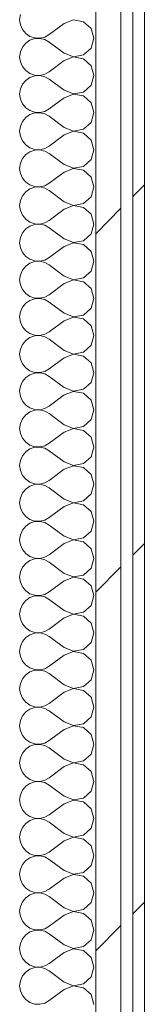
# Model space of a CAD drawing. Header units: millimetres. Extents: x -40968 to 77376, y -17881 to 4746.
# Tile 139 of 180: x -3638 to -3574, y -14657 to -14152. Entities that reach past the tile are written whole.
import ezdxf

# ---------------------------------------------------------------- set-up
doc = ezdxf.new("R2010")
doc.units = ezdxf.units.MM
doc.header["$MEASUREMENT"] = 0
doc.linetypes.add('Wipeout_Contour', pattern=[1000, 0, -1000])
doc.layers.add('Nuevo_08_E_Envans secs', color=7, linetype='Continuous')
doc.layers.add('Nuevo_08_E_Envans secs_Pluma_Nº__1', color=7, linetype='Continuous', lineweight=5)
for name, color, linetype, lineweight, true_color in [('Nuevo_08_E_Envans secs_Pluma_Nº__102', 7, 'Continuous', 5, 0xcccccc), ('Nuevo_08_E_Envans secs_Pluma_Nº__171', 171, 'Continuous', 13, 0xaaaaff), ('Nuevo_08_E_Envans secs_Pluma_Nº__177', 7, 'Continuous', 15, 0xf7e046)]:
    doc.layers.add(name, color=color, linetype=linetype, lineweight=lineweight, true_color=true_color)
pattern_1 = [(45, (0, 0), (-183.8478, 183.8478), [195, -65]), (45, (7e-14, 183.85), (-183.8478, 183.8478), [195, -65])]

# ---------------------------------------------------------------- blocks, each defined once
blk = doc.blocks.new('*X502')
at = {"layer": 'Nuevo_08_E_Envans secs_Pluma_Nº__102', "color": 254, "linetype": 'Continuous', "lineweight": 5, "true_color": 0xcccccc}
for p, q in [((-3637.58, -14149.78), (-3637.94, -14152.38)), ((-3637.94, -14152.38), (-3637.58, -14154.98)), ((-3610.23, -14152.42), (-3615.08, -14154.29)), ((-3605.11, -14153.39), (-3610.23, -14152.42)), ((-3601.27, -14156.9), (-3605.11, -14153.39)), ((-3637.58, -14154.98), (-3636.52, -14157.39)), ((-3636.52, -14157.39), (-3634.84, -14159.41)), ((-3615.08, -14154.29), (-3622.7, -14160)), ((-3599.85, -14161.9), (-3601.27, -14156.9)), ((-3634.84, -14159.41), (-3632.68, -14160.9)), ((-3632.68, -14162.91), (-3634.84, -14164.4)), ((-3632.68, -14160.9), (-3630.19, -14161.74)), ((-3630.19, -14162.07), (-3632.68, -14162.91)), ((-3630.19, -14161.74), (-3627.56, -14161.87)), ((-3627.56, -14161.94), (-3630.19, -14162.07)), ((-3627.56, -14161.87), (-3625, -14161.27)), ((-3625, -14162.54), (-3627.56, -14161.94)), ((-3625, -14161.27), (-3622.7, -14160)), ((-3622.7, -14163.81), (-3625, -14162.54)), ((-3601.27, -14166.91), (-3599.85, -14161.9)), ((-3636.52, -14166.42), (-3637.58, -14168.83)), ((-3634.84, -14164.4), (-3636.52, -14166.42)), ((-3615.08, -14169.52), (-3622.7, -14163.81)), ((-3605.11, -14170.42), (-3601.27, -14166.91)), ((-3637.58, -14168.83), (-3637.94, -14171.43)), ((-3637.94, -14171.43), (-3637.58, -14174.03)), ((-3615.08, -14173.33), (-3622.7, -14179.05)), ((-3615.08, -14169.52), (-3610.23, -14171.39)), ((-3610.23, -14171.47), (-3615.08, -14173.33)), ((-3610.23, -14171.39), (-3605.11, -14170.42)), ((-3605.11, -14172.43), (-3610.23, -14171.47)), ((-3601.27, -14175.95), (-3605.11, -14172.43)), ((-3637.58, -14174.03), (-3636.52, -14176.44)), ((-3636.52, -14176.44), (-3634.84, -14178.46)), ((-3634.84, -14178.46), (-3632.68, -14179.95)), ((-3599.85, -14180.95), (-3601.27, -14175.95)), ((-3634.84, -14183.45), (-3636.52, -14185.47)), ((-3632.68, -14181.96), (-3634.84, -14183.45)), ((-3632.68, -14179.95), (-3630.19, -14180.79)), ((-3630.19, -14181.12), (-3632.68, -14181.96)), ((-3630.19, -14180.79), (-3627.56, -14180.91)), ((-3627.56, -14180.99), (-3630.19, -14181.12)), ((-3627.56, -14180.91), (-3625, -14180.32)), ((-3625, -14181.59), (-3627.56, -14180.99)), ((-3625, -14180.32), (-3622.7, -14179.05)), ((-3622.7, -14182.86), (-3625, -14181.59)), ((-3615.08, -14188.57), (-3622.7, -14182.86)), ((-3601.27, -14185.96), (-3599.85, -14180.95)), ((-3637.58, -14187.87), (-3637.94, -14190.48)), ((-3636.52, -14185.47), (-3637.58, -14187.87)), ((-3615.08, -14188.57), (-3610.23, -14190.44)), ((-3605.11, -14189.47), (-3601.27, -14185.96)), ((-3637.94, -14190.48), (-3637.58, -14193.08)), ((-3637.58, -14193.08), (-3636.52, -14195.48)), ((-3615.08, -14192.38), (-3622.7, -14198.1)), ((-3610.23, -14190.51), (-3615.08, -14192.38)), ((-3610.23, -14190.44), (-3605.11, -14189.47)), ((-3605.11, -14191.48), (-3610.23, -14190.51)), ((-3601.27, -14194.99), (-3605.11, -14191.48)), ((-3636.52, -14195.48), (-3634.84, -14197.51)), ((-3634.84, -14197.51), (-3632.68, -14198.99)), ((-3625, -14199.37), (-3622.7, -14198.1)), ((-3599.85, -14200), (-3601.27, -14194.99)), ((-3634.84, -14202.49), (-3636.52, -14204.52)), ((-3632.68, -14201.01), (-3634.84, -14202.49)), ((-3632.68, -14198.99), (-3630.19, -14199.83)), ((-3630.19, -14200.17), (-3632.68, -14201.01)), ((-3630.19, -14199.83), (-3627.56, -14199.96)), ((-3627.56, -14200.04), (-3630.19, -14200.17)), ((-3627.56, -14199.96), (-3625, -14199.37)), ((-3625, -14200.63), (-3627.56, -14200.04)), ((-3622.7, -14201.9), (-3625, -14200.63)), ((-3615.08, -14207.62), (-3622.7, -14201.9)), ((-3601.27, -14205.01), (-3599.85, -14200)), ((-3637.58, -14206.92), (-3637.94, -14209.52)), ((-3636.52, -14204.52), (-3637.58, -14206.92)), ((-3615.08, -14207.62), (-3610.23, -14209.49)), ((-3610.23, -14209.49), (-3605.11, -14208.52)), ((-3605.11, -14208.52), (-3601.27, -14205.01)), ((-3637.94, -14209.52), (-3637.58, -14212.13)), ((-3637.58, -14212.13), (-3636.52, -14214.53)), ((-3615.08, -14211.43), (-3622.7, -14217.14)), ((-3610.23, -14209.56), (-3615.08, -14211.43)), ((-3605.11, -14210.53), (-3610.23, -14209.56)), ((-3601.27, -14214.04), (-3605.11, -14210.53)), ((-3599.85, -14219.05), (-3601.27, -14214.04)), ((-3636.52, -14214.53), (-3634.84, -14216.55)), ((-3634.84, -14216.55), (-3632.68, -14218.04)), ((-3632.68, -14218.04), (-3630.19, -14218.88)), ((-3630.19, -14218.88), (-3627.56, -14219.01)), ((-3627.56, -14219.09), (-3630.19, -14219.21)), ((-3627.56, -14219.01), (-3625, -14218.41)), ((-3625, -14219.68), (-3627.56, -14219.09)), ((-3625, -14218.41), (-3622.7, -14217.14)), ((-3601.27, -14224.05), (-3599.85, -14219.05)), ((-3636.52, -14223.56), (-3637.58, -14225.97)), ((-3634.84, -14221.54), (-3636.52, -14223.56)), ((-3632.68, -14220.05), (-3634.84, -14221.54)), ((-3630.19, -14219.21), (-3632.68, -14220.05)), ((-3622.7, -14220.95), (-3625, -14219.68)), ((-3615.08, -14226.67), (-3622.7, -14220.95)), ((-3605.11, -14227.57), (-3601.27, -14224.05)), ((-3637.58, -14225.97), (-3637.94, -14228.57)), ((-3637.94, -14228.57), (-3637.58, -14231.17)), ((-3615.08, -14226.67), (-3610.23, -14228.53)), ((-3610.23, -14228.61), (-3615.08, -14230.48)), ((-3610.23, -14228.53), (-3605.11, -14227.57)), ((-3605.11, -14229.58), (-3610.23, -14228.61)), ((-3637.58, -14231.17), (-3636.52, -14233.58)), ((-3636.52, -14233.58), (-3634.84, -14235.6)), ((-3615.08, -14230.48), (-3622.7, -14236.19)), ((-3601.27, -14233.09), (-3605.11, -14229.58)), ((-3599.85, -14238.1), (-3601.27, -14233.09)), ((-3634.84, -14235.6), (-3632.68, -14237.09)), ((-3632.68, -14239.1), (-3634.84, -14240.59)), ((-3632.68, -14237.09), (-3630.19, -14237.93)), ((-3630.19, -14238.26), (-3632.68, -14239.1)), ((-3630.19, -14237.93), (-3627.56, -14238.06)), ((-3627.56, -14238.13), (-3630.19, -14238.26)), ((-3627.56, -14238.06), (-3625, -14237.46)), ((-3625, -14238.73), (-3627.56, -14238.13)), ((-3625, -14237.46), (-3622.7, -14236.19)), ((-3622.7, -14240), (-3625, -14238.73)), ((-3601.27, -14243.1), (-3599.85, -14238.1)), ((-3636.52, -14242.61), (-3637.58, -14245.02)), ((-3634.84, -14240.59), (-3636.52, -14242.61)), ((-3615.08, -14245.71), (-3622.7, -14240)), ((-3605.11, -14246.61), (-3601.27, -14243.1)), ((-3637.58, -14245.02), (-3637.94, -14247.62)), ((-3637.94, -14247.62), (-3637.58, -14250.22)), ((-3615.08, -14245.71), (-3610.23, -14247.58)), ((-3610.23, -14247.66), (-3615.08, -14249.52)), ((-3610.23, -14247.58), (-3605.11, -14246.61)), ((-3605.11, -14248.62), (-3610.23, -14247.66)), ((-3601.27, -14252.14), (-3605.11, -14248.62)), ((-3637.58, -14250.22), (-3636.52, -14252.63)), ((-3636.52, -14252.63), (-3634.84, -14254.65)), ((-3615.08, -14249.52), (-3622.7, -14255.24)), ((-3599.85, -14257.14), (-3601.27, -14252.14)), ((-3634.84, -14254.65), (-3632.68, -14256.14)), ((-3632.68, -14258.15), (-3634.84, -14259.64)), ((-3632.68, -14256.14), (-3630.19, -14256.98)), ((-3630.19, -14257.31), (-3632.68, -14258.15)), ((-3630.19, -14256.98), (-3627.56, -14257.1)), ((-3627.56, -14257.18), (-3630.19, -14257.31)), ((-3627.56, -14257.1), (-3625, -14256.51)), ((-3625, -14257.78), (-3627.56, -14257.18)), ((-3625, -14256.51), (-3622.7, -14255.24)), ((-3622.7, -14259.05), (-3625, -14257.78)), ((-3615.08, -14264.76), (-3622.7, -14259.05)), ((-3601.27, -14262.15), (-3599.85, -14257.14)), ((-3637.58, -14264.06), (-3637.94, -14266.67)), ((-3636.52, -14261.66), (-3637.58, -14264.06)), ((-3634.84, -14259.64), (-3636.52, -14261.66)), ((-3605.11, -14265.66), (-3601.27, -14262.15)), ((-3637.94, -14266.67), (-3637.58, -14269.27)), ((-3637.58, -14269.27), (-3636.52, -14271.67)), ((-3615.08, -14268.57), (-3622.7, -14274.29)), ((-3615.08, -14264.76), (-3610.23, -14266.63)), ((-3610.23, -14266.71), (-3615.08, -14268.57)), ((-3610.23, -14266.63), (-3605.11, -14265.66)), ((-3605.11, -14267.67), (-3610.23, -14266.71)), ((-3601.27, -14271.18), (-3605.11, -14267.67)), ((-3636.52, -14271.67), (-3634.84, -14273.7)), ((-3634.84, -14273.7), (-3632.68, -14275.19)), ((-3625, -14275.56), (-3622.7, -14274.29)), ((-3599.85, -14276.19), (-3601.27, -14271.18)), ((-3634.84, -14278.68), (-3636.52, -14280.71)), ((-3632.68, -14277.2), (-3634.84, -14278.68)), ((-3632.68, -14275.19), (-3630.19, -14276.02)), ((-3630.19, -14276.36), (-3632.68, -14277.2)), ((-3630.19, -14276.02), (-3627.56, -14276.15)), ((-3627.56, -14276.23), (-3630.19, -14276.36)), ((-3627.56, -14276.15), (-3625, -14275.56)), ((-3625, -14276.82), (-3627.56, -14276.23)), ((-3622.7, -14278.1), (-3625, -14276.82)), ((-3615.08, -14283.81), (-3622.7, -14278.1)), ((-3601.27, -14281.2), (-3599.85, -14276.19)), ((-3637.58, -14283.11), (-3637.94, -14285.71)), ((-3636.52, -14280.71), (-3637.58, -14283.11)), ((-3615.08, -14283.81), (-3610.23, -14285.68)), ((-3610.23, -14285.68), (-3605.11, -14284.71)), ((-3605.11, -14284.71), (-3601.27, -14281.2)), ((-3637.94, -14285.71), (-3637.58, -14288.32)), ((-3637.58, -14288.32), (-3636.52, -14290.72)), ((-3615.08, -14287.62), (-3622.7, -14293.33)), ((-3610.23, -14285.75), (-3615.08, -14287.62)), ((-3605.11, -14286.72), (-3610.23, -14285.75)), ((-3601.27, -14290.23), (-3605.11, -14286.72)), ((-3636.52, -14290.72), (-3634.84, -14292.74)), ((-3634.84, -14292.74), (-3632.68, -14294.23)), ((-3632.68, -14294.23), (-3630.19, -14295.07)), ((-3627.56, -14295.2), (-3625, -14294.6)), ((-3625, -14294.6), (-3622.7, -14293.33)), ((-3599.85, -14295.24), (-3601.27, -14290.23)), ((-3636.52, -14299.75), (-3637.58, -14302.16)), ((-3634.84, -14297.73), (-3636.52, -14299.75)), ((-3632.68, -14296.24), (-3634.84, -14297.73)), ((-3630.19, -14295.4), (-3632.68, -14296.24)), ((-3630.19, -14295.07), (-3627.56, -14295.2)), ((-3627.56, -14295.28), (-3630.19, -14295.4)), ((-3625, -14295.87), (-3627.56, -14295.28)), ((-3622.7, -14297.14), (-3625, -14295.87)), ((-3615.08, -14302.86), (-3622.7, -14297.14)), ((-3601.27, -14300.25), (-3599.85, -14295.24)), ((-3637.58, -14302.16), (-3637.94, -14304.76)), ((-3637.94, -14304.76), (-3637.58, -14307.36)), ((-3615.08, -14302.86), (-3610.23, -14304.72)), ((-3610.23, -14304.8), (-3615.08, -14306.67)), ((-3610.23, -14304.72), (-3605.11, -14303.76)), ((-3605.11, -14305.77), (-3610.23, -14304.8)), ((-3605.11, -14303.76), (-3601.27, -14300.25)), ((-3637.58, -14307.36), (-3636.52, -14309.77)), ((-3636.52, -14309.77), (-3634.84, -14311.79)), ((-3615.08, -14306.67), (-3622.7, -14312.38)), ((-3601.27, -14309.28), (-3605.11, -14305.77)), ((-3599.85, -14314.29), (-3601.27, -14309.28)), ((-3634.84, -14311.79), (-3632.68, -14313.28)), ((-3632.68, -14313.28), (-3630.19, -14314.12)), ((-3630.19, -14314.45), (-3632.68, -14315.29)), ((-3630.19, -14314.12), (-3627.56, -14314.25)), ((-3627.56, -14314.32), (-3630.19, -14314.45)), ((-3627.56, -14314.25), (-3625, -14313.65)), ((-3625, -14314.92), (-3627.56, -14314.32)), ((-3625, -14313.65), (-3622.7, -14312.38)), ((-3622.7, -14316.19), (-3625, -14314.92)), ((-3601.27, -14319.29), (-3599.85, -14314.29)), ((-3636.52, -14318.8), (-3637.58, -14321.21)), ((-3634.84, -14316.78), (-3636.52, -14318.8)), ((-3632.68, -14315.29), (-3634.84, -14316.78)), ((-3615.08, -14321.9), (-3622.7, -14316.19)), ((-3605.11, -14322.8), (-3601.27, -14319.29)), ((-3637.58, -14321.21), (-3637.94, -14323.81)), ((-3637.94, -14323.81), (-3637.58, -14326.41)), ((-3615.08, -14321.9), (-3610.23, -14323.77)), ((-3610.23, -14323.85), (-3615.08, -14325.71)), ((-3610.23, -14323.77), (-3605.11, -14322.8)), ((-3605.11, -14324.81), (-3610.23, -14323.85)), ((-3601.27, -14328.33), (-3605.11, -14324.81)), ((-3637.58, -14326.41), (-3636.52, -14328.82)), ((-3636.52, -14328.82), (-3634.84, -14330.84)), ((-3615.08, -14325.71), (-3622.7, -14331.43)), ((-3599.85, -14333.33), (-3601.27, -14328.33)), ((-3634.84, -14330.84), (-3632.68, -14332.33)), ((-3632.68, -14334.34), (-3634.84, -14335.83)), ((-3632.68, -14332.33), (-3630.19, -14333.17)), ((-3630.19, -14333.5), (-3632.68, -14334.34)), ((-3630.19, -14333.17), (-3627.56, -14333.29)), ((-3627.56, -14333.37), (-3630.19, -14333.5)), ((-3627.56, -14333.29), (-3625, -14332.7)), ((-3625, -14333.97), (-3627.56, -14333.37)), ((-3625, -14332.7), (-3622.7, -14331.43)), ((-3622.7, -14335.24), (-3625, -14333.97)), ((-3601.27, -14338.34), (-3599.85, -14333.33)), ((-3637.58, -14340.25), (-3637.94, -14342.86)), ((-3636.52, -14337.85), (-3637.58, -14340.25)), ((-3634.84, -14335.83), (-3636.52, -14337.85)), ((-3615.08, -14340.95), (-3622.7, -14335.24)), ((-3605.11, -14341.85), (-3601.27, -14338.34)), ((-3637.94, -14342.86), (-3637.58, -14345.46)), ((-3615.08, -14344.76), (-3622.7, -14350.48)), ((-3615.08, -14340.95), (-3610.23, -14342.82)), ((-3610.23, -14342.9), (-3615.08, -14344.76)), ((-3610.23, -14342.82), (-3605.11, -14341.85)), ((-3605.11, -14343.86), (-3610.23, -14342.9)), ((-3601.27, -14347.37), (-3605.11, -14343.86)), ((-3637.58, -14345.46), (-3636.52, -14347.86)), ((-3636.52, -14347.86), (-3634.84, -14349.89)), ((-3634.84, -14349.89), (-3632.68, -14351.38)), ((-3599.85, -14352.38), (-3601.27, -14347.37)), ((-3634.84, -14354.87), (-3636.52, -14356.9)), ((-3632.68, -14353.39), (-3634.84, -14354.87)), ((-3632.68, -14351.38), (-3630.19, -14352.22)), ((-3630.19, -14352.55), (-3632.68, -14353.39)), ((-3630.19, -14352.22), (-3627.56, -14352.34)), ((-3627.56, -14352.42), (-3630.19, -14352.55)), ((-3627.56, -14352.34), (-3625, -14351.75)), ((-3625, -14353.01), (-3627.56, -14352.42)), ((-3625, -14351.75), (-3622.7, -14350.48)), ((-3622.7, -14354.29), (-3625, -14353.01)), ((-3615.08, -14360), (-3622.7, -14354.29)), ((-3601.27, -14357.39), (-3599.85, -14352.38)), ((-3637.58, -14359.3), (-3637.94, -14361.9)), ((-3636.52, -14356.9), (-3637.58, -14359.3)), ((-3615.08, -14360), (-3610.23, -14361.87)), ((-3605.11, -14360.9), (-3601.27, -14357.39)), ((-3637.94, -14361.9), (-3637.58, -14364.51)), ((-3637.58, -14364.51), (-3636.52, -14366.91)), ((-3615.08, -14363.81), (-3622.7, -14369.52)), ((-3610.23, -14361.94), (-3615.08, -14363.81)), ((-3610.23, -14361.87), (-3605.11, -14360.9)), ((-3605.11, -14362.91), (-3610.23, -14361.94)), ((-3601.27, -14366.42), (-3605.11, -14362.91)), ((-3636.52, -14366.91), (-3634.84, -14368.94)), ((-3634.84, -14368.94), (-3632.68, -14370.42)), ((-3632.68, -14370.42), (-3630.19, -14371.26)), ((-3625, -14370.8), (-3622.7, -14369.52)), ((-3599.85, -14371.43), (-3601.27, -14366.42)), ((-3634.84, -14373.92), (-3636.52, -14375.95)), ((-3632.68, -14372.43), (-3634.84, -14373.92)), ((-3630.19, -14371.59), (-3632.68, -14372.43)), ((-3630.19, -14371.26), (-3627.56, -14371.39)), ((-3627.56, -14371.47), (-3630.19, -14371.59)), ((-3627.56, -14371.39), (-3625, -14370.8)), ((-3625, -14372.06), (-3627.56, -14371.47)), ((-3622.7, -14373.33), (-3625, -14372.06)), ((-3615.08, -14379.05), (-3622.7, -14373.33)), ((-3601.27, -14376.44), (-3599.85, -14371.43)), ((-3637.58, -14378.35), (-3637.94, -14380.95)), ((-3636.52, -14375.95), (-3637.58, -14378.35)), ((-3615.08, -14379.05), (-3610.23, -14380.91)), ((-3610.23, -14380.91), (-3605.11, -14379.95)), ((-3605.11, -14379.95), (-3601.27, -14376.44)), ((-3637.94, -14380.95), (-3637.58, -14383.55)), ((-3637.58, -14383.55), (-3636.52, -14385.96)), ((-3615.08, -14382.86), (-3622.7, -14388.57)), ((-3610.23, -14380.99), (-3615.08, -14382.86)), ((-3605.11, -14381.96), (-3610.23, -14380.99)), ((-3601.27, -14385.47), (-3605.11, -14381.96)), ((-3599.85, -14390.48), (-3601.27, -14385.47)), ((-3636.52, -14385.96), (-3634.84, -14387.98)), ((-3634.84, -14387.98), (-3632.68, -14389.47)), ((-3632.68, -14389.47), (-3630.19, -14390.31)), ((-3630.19, -14390.64), (-3632.68, -14391.48)), ((-3630.19, -14390.31), (-3627.56, -14390.44)), ((-3627.56, -14390.51), (-3630.19, -14390.64)), ((-3627.56, -14390.44), (-3625, -14389.84)), ((-3625, -14391.11), (-3627.56, -14390.51)), ((-3625, -14389.84), (-3622.7, -14388.57)), ((-3601.27, -14395.48), (-3599.85, -14390.48)), ((-3636.52, -14394.99), (-3637.58, -14397.4)), ((-3634.84, -14392.97), (-3636.52, -14394.99)), ((-3632.68, -14391.48), (-3634.84, -14392.97)), ((-3622.7, -14392.38), (-3625, -14391.11)), ((-3615.08, -14398.1), (-3622.7, -14392.38)), ((-3605.11, -14398.99), (-3601.27, -14395.48)), ((-3637.58, -14397.4), (-3637.94, -14400)), ((-3637.94, -14400), (-3637.58, -14402.6)), ((-3615.08, -14398.1), (-3610.23, -14399.96)), ((-3610.23, -14400.04), (-3615.08, -14401.9)), ((-3610.23, -14399.96), (-3605.11, -14398.99)), ((-3605.11, -14401.01), (-3610.23, -14400.04)), ((-3637.58, -14402.6), (-3636.52, -14405.01)), ((-3636.52, -14405.01), (-3634.84, -14407.03)), ((-3615.08, -14401.9), (-3622.7, -14407.62)), ((-3601.27, -14404.52), (-3605.11, -14401.01)), ((-3599.85, -14409.52), (-3601.27, -14404.52)), ((-3634.84, -14407.03), (-3632.68, -14408.52)), ((-3632.68, -14410.53), (-3634.84, -14412.02)), ((-3632.68, -14408.52), (-3630.19, -14409.36)), ((-3630.19, -14409.69), (-3632.68, -14410.53)), ((-3630.19, -14409.36), (-3627.56, -14409.49)), ((-3627.56, -14409.56), (-3630.19, -14409.69)), ((-3627.56, -14409.49), (-3625, -14408.89)), ((-3625, -14410.16), (-3627.56, -14409.56)), ((-3625, -14408.89), (-3622.7, -14407.62)), ((-3622.7, -14411.43), (-3625, -14410.16)), ((-3601.27, -14414.53), (-3599.85, -14409.52)), ((-3636.52, -14414.04), (-3637.58, -14416.45)), ((-3634.84, -14412.02), (-3636.52, -14414.04)), ((-3615.08, -14417.14), (-3622.7, -14411.43)), ((-3605.11, -14418.04), (-3601.27, -14414.53)), ((-3637.58, -14416.45), (-3637.94, -14419.05)), ((-3637.94, -14419.05), (-3637.58, -14421.65)), ((-3615.08, -14420.95), (-3622.7, -14426.67)), ((-3615.08, -14417.14), (-3610.23, -14419.01)), ((-3610.23, -14419.09), (-3615.08, -14420.95)), ((-3610.23, -14419.01), (-3605.11, -14418.04)), ((-3605.11, -14420.05), (-3610.23, -14419.09)), ((-3601.27, -14423.56), (-3605.11, -14420.05)), ((-3637.58, -14421.65), (-3636.52, -14424.05)), ((-3636.52, -14424.05), (-3634.84, -14426.08)), ((-3634.84, -14426.08), (-3632.68, -14427.57)), ((-3599.85, -14428.57), (-3601.27, -14423.56)), ((-3634.84, -14431.06), (-3636.52, -14433.09)), ((-3632.68, -14429.58), (-3634.84, -14431.06)), ((-3632.68, -14427.57), (-3630.19, -14428.41)), ((-3630.19, -14428.74), (-3632.68, -14429.58)), ((-3630.19, -14428.41), (-3627.56, -14428.53)), ((-3627.56, -14428.61), (-3630.19, -14428.74)), ((-3627.56, -14428.53), (-3625, -14427.94)), ((-3625, -14429.2), (-3627.56, -14428.61)), ((-3625, -14427.94), (-3622.7, -14426.67)), ((-3622.7, -14430.48), (-3625, -14429.2)), ((-3615.08, -14436.19), (-3622.7, -14430.48)), ((-3601.27, -14433.58), (-3599.85, -14428.57)), ((-3637.58, -14435.49), (-3637.94, -14438.1)), ((-3636.52, -14433.09), (-3637.58, -14435.49)), ((-3605.11, -14437.09), (-3601.27, -14433.58)), ((-3637.94, -14438.1), (-3637.58, -14440.7)), ((-3637.58, -14440.7), (-3636.52, -14443.1)), ((-3615.08, -14440), (-3622.7, -14445.71)), ((-3615.08, -14436.19), (-3610.23, -14438.06)), ((-3610.23, -14438.13), (-3615.08, -14440)), ((-3610.23, -14438.06), (-3605.11, -14437.09)), ((-3605.11, -14439.1), (-3610.23, -14438.13)), ((-3601.27, -14442.61), (-3605.11, -14439.1)), ((-3636.52, -14443.1), (-3634.84, -14445.13)), ((-3634.84, -14445.13), (-3632.68, -14446.61)), ((-3625, -14446.99), (-3622.7, -14445.71)), ((-3599.85, -14447.62), (-3601.27, -14442.61)), ((-3634.84, -14450.11), (-3636.52, -14452.14)), ((-3632.68, -14448.62), (-3634.84, -14450.11)), ((-3632.68, -14446.61), (-3630.19, -14447.45)), ((-3630.19, -14447.78), (-3632.68, -14448.62)), ((-3630.19, -14447.45), (-3627.56, -14447.58)), ((-3627.56, -14447.66), (-3630.19, -14447.78)), ((-3627.56, -14447.58), (-3625, -14446.99)), ((-3625, -14448.25), (-3627.56, -14447.66)), ((-3622.7, -14449.52), (-3625, -14448.25)), ((-3615.08, -14455.24), (-3622.7, -14449.52)), ((-3601.27, -14452.63), (-3599.85, -14447.62)), ((-3637.58, -14454.54), (-3637.94, -14457.14)), ((-3636.52, -14452.14), (-3637.58, -14454.54)), ((-3615.08, -14455.24), (-3610.23, -14457.1)), ((-3610.23, -14457.1), (-3605.11, -14456.14)), ((-3605.11, -14456.14), (-3601.27, -14452.63)), ((-3637.94, -14457.14), (-3637.58, -14459.75)), ((-3637.58, -14459.75), (-3636.52, -14462.15)), ((-3615.08, -14459.05), (-3622.7, -14464.76)), ((-3610.23, -14457.18), (-3615.08, -14459.05)), ((-3605.11, -14458.15), (-3610.23, -14457.18)), ((-3601.27, -14461.66), (-3605.11, -14458.15)), ((-3636.52, -14462.15), (-3634.84, -14464.17)), ((-3634.84, -14464.17), (-3632.68, -14465.66)), ((-3632.68, -14465.66), (-3630.19, -14466.5)), ((-3627.56, -14466.63), (-3625, -14466.03)), ((-3625, -14466.03), (-3622.7, -14464.76)), ((-3599.85, -14466.67), (-3601.27, -14461.66)), ((-3636.52, -14471.18), (-3637.58, -14473.59)), ((-3634.84, -14469.16), (-3636.52, -14471.18)), ((-3632.68, -14467.67), (-3634.84, -14469.16)), ((-3630.19, -14466.83), (-3632.68, -14467.67)), ((-3630.19, -14466.5), (-3627.56, -14466.63)), ((-3627.56, -14466.71), (-3630.19, -14466.83)), ((-3625, -14467.3), (-3627.56, -14466.71)), ((-3622.7, -14468.57), (-3625, -14467.3)), ((-3615.08, -14474.29), (-3622.7, -14468.57)), ((-3601.27, -14471.67), (-3599.85, -14466.67)), ((-3637.58, -14473.59), (-3637.94, -14476.19)), ((-3637.94, -14476.19), (-3637.58, -14478.79)), ((-3615.08, -14474.29), (-3610.23, -14476.15)), ((-3610.23, -14476.23), (-3615.08, -14478.1)), ((-3610.23, -14476.15), (-3605.11, -14475.19)), ((-3605.11, -14477.2), (-3610.23, -14476.23)), ((-3605.11, -14475.19), (-3601.27, -14471.67)), ((-3637.58, -14478.79), (-3636.52, -14481.2)), ((-3636.52, -14481.2), (-3634.84, -14483.22)), ((-3615.08, -14478.1), (-3622.7, -14483.81)), ((-3601.27, -14480.71), (-3605.11, -14477.2)), ((-3599.85, -14485.71), (-3601.27, -14480.71)), ((-3634.84, -14483.22), (-3632.68, -14484.71)), ((-3632.68, -14484.71), (-3630.19, -14485.55)), ((-3630.19, -14485.88), (-3632.68, -14486.72)), ((-3630.19, -14485.55), (-3627.56, -14485.68)), ((-3627.56, -14485.75), (-3630.19, -14485.88)), ((-3627.56, -14485.68), (-3625, -14485.08)), ((-3625, -14486.35), (-3627.56, -14485.75)), ((-3625, -14485.08), (-3622.7, -14483.81)), ((-3622.7, -14487.62), (-3625, -14486.35)), ((-3601.27, -14490.72), (-3599.85, -14485.71)), ((-3636.52, -14490.23), (-3637.58, -14492.64)), ((-3634.84, -14488.21), (-3636.52, -14490.23)), ((-3632.68, -14486.72), (-3634.84, -14488.21)), ((-3615.08, -14493.33), (-3622.7, -14487.62)), ((-3605.11, -14494.23), (-3601.27, -14490.72)), ((-3637.58, -14492.64), (-3637.94, -14495.24)), ((-3637.94, -14495.24), (-3637.58, -14497.84)), ((-3615.08, -14493.33), (-3610.23, -14495.2)), ((-3610.23, -14495.28), (-3615.08, -14497.14)), ((-3610.23, -14495.2), (-3605.11, -14494.23)), ((-3605.11, -14496.24), (-3610.23, -14495.28)), ((-3601.27, -14499.75), (-3605.11, -14496.24)), ((-3637.58, -14497.84), (-3636.52, -14500.25)), ((-3636.52, -14500.25), (-3634.84, -14502.27)), ((-3615.08, -14497.14), (-3622.7, -14502.86)), ((-3599.85, -14504.76), (-3601.27, -14499.75)), ((-3634.84, -14502.27), (-3632.68, -14503.76)), ((-3632.68, -14505.77), (-3634.84, -14507.26)), ((-3632.68, -14503.76), (-3630.19, -14504.6)), ((-3630.19, -14504.93), (-3632.68, -14505.77)), ((-3630.19, -14504.6), (-3627.56, -14504.72)), ((-3627.56, -14504.8), (-3630.19, -14504.93)), ((-3627.56, -14504.72), (-3625, -14504.13)), ((-3625, -14505.4), (-3627.56, -14504.8)), ((-3625, -14504.13), (-3622.7, -14502.86)), ((-3622.7, -14506.67), (-3625, -14505.4)), ((-3615.08, -14512.38), (-3622.7, -14506.67)), ((-3601.27, -14509.77), (-3599.85, -14504.76)), ((-3637.58, -14511.68), (-3637.94, -14514.29)), ((-3636.52, -14509.28), (-3637.58, -14511.68)), ((-3634.84, -14507.26), (-3636.52, -14509.28)), ((-3605.11, -14513.28), (-3601.27, -14509.77)), ((-3637.94, -14514.29), (-3637.58, -14516.89)), ((-3637.58, -14516.89), (-3636.52, -14519.29)), ((-3615.08, -14516.19), (-3622.7, -14521.9)), ((-3615.08, -14512.38), (-3610.23, -14514.25)), ((-3610.23, -14514.32), (-3615.08, -14516.19)), ((-3610.23, -14514.25), (-3605.11, -14513.28)), ((-3605.11, -14515.29), (-3610.23, -14514.32)), ((-3601.27, -14518.8), (-3605.11, -14515.29)), ((-3636.52, -14519.29), (-3634.84, -14521.32)), ((-3634.84, -14521.32), (-3632.68, -14522.8)), ((-3625, -14523.18), (-3622.7, -14521.9)), ((-3599.85, -14523.81), (-3601.27, -14518.8)), ((-3634.84, -14526.3), (-3636.52, -14528.33)), ((-3632.68, -14524.81), (-3634.84, -14526.3)), ((-3632.68, -14522.8), (-3630.19, -14523.64)), ((-3630.19, -14523.98), (-3632.68, -14524.81)), ((-3630.19, -14523.64), (-3627.56, -14523.77)), ((-3627.56, -14523.85), (-3630.19, -14523.98)), ((-3627.56, -14523.77), (-3625, -14523.18)), ((-3625, -14524.44), (-3627.56, -14523.85)), ((-3622.7, -14525.71), (-3625, -14524.44)), ((-3615.08, -14531.43), (-3622.7, -14525.71)), ((-3601.27, -14528.82), (-3599.85, -14523.81)), ((-3637.58, -14530.73), (-3637.94, -14533.33)), ((-3636.52, -14528.33), (-3637.58, -14530.73)), ((-3615.08, -14531.43), (-3610.23, -14533.29)), ((-3605.11, -14532.33), (-3601.27, -14528.82)), ((-3637.94, -14533.33), (-3637.58, -14535.94)), ((-3637.58, -14535.94), (-3636.52, -14538.34)), ((-3615.08, -14535.24), (-3622.7, -14540.95)), ((-3610.23, -14533.37), (-3615.08, -14535.24)), ((-3610.23, -14533.29), (-3605.11, -14532.33)), ((-3605.11, -14534.34), (-3610.23, -14533.37)), ((-3601.27, -14537.85), (-3605.11, -14534.34)), ((-3636.52, -14538.34), (-3634.84, -14540.36)), ((-3634.84, -14540.36), (-3632.68, -14541.85)), ((-3632.68, -14541.85), (-3630.19, -14542.69)), ((-3625, -14542.22), (-3622.7, -14540.95)), ((-3599.85, -14542.86), (-3601.27, -14537.85)), ((-3634.84, -14545.35), (-3636.52, -14547.37)), ((-3632.68, -14543.86), (-3634.84, -14545.35)), ((-3630.19, -14543.02), (-3632.68, -14543.86)), ((-3630.19, -14542.69), (-3627.56, -14542.82)), ((-3627.56, -14542.9), (-3630.19, -14543.02)), ((-3627.56, -14542.82), (-3625, -14542.22)), ((-3625, -14543.49), (-3627.56, -14542.9)), ((-3622.7, -14544.76), (-3625, -14543.49)), ((-3615.08, -14550.48), (-3622.7, -14544.76)), ((-3601.27, -14547.86), (-3599.85, -14542.86)), ((-3637.58, -14549.78), (-3637.94, -14552.38)), ((-3636.52, -14547.37), (-3637.58, -14549.78)), ((-3615.08, -14550.48), (-3610.23, -14552.34)), ((-3610.23, -14552.34), (-3605.11, -14551.38)), ((-3605.11, -14551.38), (-3601.27, -14547.86)), ((-3637.94, -14552.38), (-3637.58, -14554.98)), ((-3637.58, -14554.98), (-3636.52, -14557.39)), ((-3615.08, -14554.29), (-3622.7, -14560)), ((-3610.23, -14552.42), (-3615.08, -14554.29)), ((-3605.11, -14553.39), (-3610.23, -14552.42)), ((-3601.27, -14556.9), (-3605.11, -14553.39)), ((-3599.85, -14561.9), (-3601.27, -14556.9)), ((-3636.52, -14557.39), (-3634.84, -14559.41)), ((-3634.84, -14559.41), (-3632.68, -14560.9)), ((-3632.68, -14560.9), (-3630.19, -14561.74)), ((-3630.19, -14562.07), (-3632.68, -14562.91)), ((-3630.19, -14561.74), (-3627.56, -14561.87)), ((-3627.56, -14561.94), (-3630.19, -14562.07)), ((-3627.56, -14561.87), (-3625, -14561.27)), ((-3625, -14562.54), (-3627.56, -14561.94)), ((-3625, -14561.27), (-3622.7, -14560)), ((-3601.27, -14566.91), (-3599.85, -14561.9)), ((-3636.52, -14566.42), (-3637.58, -14568.83)), ((-3634.84, -14564.4), (-3636.52, -14566.42)), ((-3632.68, -14562.91), (-3634.84, -14564.4)), ((-3622.7, -14563.81), (-3625, -14562.54)), ((-3615.08, -14569.52), (-3622.7, -14563.81)), ((-3605.11, -14570.42), (-3601.27, -14566.91)), ((-3637.58, -14568.83), (-3637.94, -14571.43)), ((-3637.94, -14571.43), (-3637.58, -14574.03)), ((-3615.08, -14569.52), (-3610.23, -14571.39)), ((-3610.23, -14571.47), (-3615.08, -14573.33)), ((-3610.23, -14571.39), (-3605.11, -14570.42)), ((-3605.11, -14572.43), (-3610.23, -14571.47)), ((-3601.27, -14575.95), (-3605.11, -14572.43)), ((-3637.58, -14574.03), (-3636.52, -14576.44)), ((-3636.52, -14576.44), (-3634.84, -14578.46)), ((-3615.08, -14573.33), (-3622.7, -14579.05)), ((-3599.85, -14580.95), (-3601.27, -14575.95)), ((-3634.84, -14578.46), (-3632.68, -14579.95)), ((-3632.68, -14581.96), (-3634.84, -14583.45)), ((-3632.68, -14579.95), (-3630.19, -14580.79)), ((-3630.19, -14581.12), (-3632.68, -14581.96)), ((-3630.19, -14580.79), (-3627.56, -14580.91)), ((-3627.56, -14580.99), (-3630.19, -14581.12)), ((-3627.56, -14580.91), (-3625, -14580.32)), ((-3625, -14581.59), (-3627.56, -14580.99)), ((-3625, -14580.32), (-3622.7, -14579.05)), ((-3622.7, -14582.86), (-3625, -14581.59)), ((-3601.27, -14585.96), (-3599.85, -14580.95)), ((-3636.52, -14585.47), (-3637.58, -14587.87)), ((-3634.84, -14583.45), (-3636.52, -14585.47)), ((-3615.08, -14588.57), (-3622.7, -14582.86)), ((-3605.11, -14589.47), (-3601.27, -14585.96)), ((-3637.58, -14587.87), (-3637.94, -14590.48)), ((-3637.94, -14590.48), (-3637.58, -14593.08)), ((-3615.08, -14592.38), (-3622.7, -14598.1)), ((-3615.08, -14588.57), (-3610.23, -14590.44)), ((-3610.23, -14590.51), (-3615.08, -14592.38)), ((-3610.23, -14590.44), (-3605.11, -14589.47)), ((-3605.11, -14591.48), (-3610.23, -14590.51)), ((-3601.27, -14594.99), (-3605.11, -14591.48)), ((-3637.58, -14593.08), (-3636.52, -14595.48)), ((-3636.52, -14595.48), (-3634.84, -14597.51)), ((-3634.84, -14597.51), (-3632.68, -14598.99)), ((-3599.85, -14600), (-3601.27, -14594.99)), ((-3634.84, -14602.49), (-3636.52, -14604.52)), ((-3632.68, -14601.01), (-3634.84, -14602.49)), ((-3632.68, -14598.99), (-3630.19, -14599.83)), ((-3630.19, -14600.17), (-3632.68, -14601.01)), ((-3630.19, -14599.83), (-3627.56, -14599.96)), ((-3627.56, -14600.04), (-3630.19, -14600.17)), ((-3627.56, -14599.96), (-3625, -14599.37)), ((-3625, -14600.63), (-3627.56, -14600.04)), ((-3625, -14599.37), (-3622.7, -14598.1)), ((-3622.7, -14601.9), (-3625, -14600.63)), ((-3615.08, -14607.62), (-3622.7, -14601.9)), ((-3601.27, -14605.01), (-3599.85, -14600)), ((-3637.58, -14606.92), (-3637.94, -14609.52)), ((-3636.52, -14604.52), (-3637.58, -14606.92)), ((-3615.08, -14607.62), (-3610.23, -14609.49)), ((-3605.11, -14608.52), (-3601.27, -14605.01)), ((-3637.94, -14609.52), (-3637.58, -14612.13)), ((-3637.58, -14612.13), (-3636.52, -14614.53)), ((-3615.08, -14611.43), (-3622.7, -14617.14)), ((-3610.23, -14609.56), (-3615.08, -14611.43)), ((-3610.23, -14609.49), (-3605.11, -14608.52)), ((-3605.11, -14610.53), (-3610.23, -14609.56)), ((-3601.27, -14614.04), (-3605.11, -14610.53)), ((-3636.52, -14614.53), (-3634.84, -14616.55)), ((-3634.84, -14616.55), (-3632.68, -14618.04)), ((-3625, -14618.41), (-3622.7, -14617.14)), ((-3599.85, -14619.05), (-3601.27, -14614.04)), ((-3634.84, -14621.54), (-3636.52, -14623.56)), ((-3632.68, -14620.05), (-3634.84, -14621.54)), ((-3632.68, -14618.04), (-3630.19, -14618.88)), ((-3630.19, -14619.21), (-3632.68, -14620.05)), ((-3630.19, -14618.88), (-3627.56, -14619.01)), ((-3627.56, -14619.09), (-3630.19, -14619.21)), ((-3627.56, -14619.01), (-3625, -14618.41)), ((-3625, -14619.68), (-3627.56, -14619.09)), ((-3622.7, -14620.95), (-3625, -14619.68)), ((-3615.08, -14626.67), (-3622.7, -14620.95)), ((-3601.27, -14624.05), (-3599.85, -14619.05)), ((-3637.58, -14625.97), (-3637.94, -14628.57)), ((-3636.52, -14623.56), (-3637.58, -14625.97)), ((-3615.08, -14626.67), (-3610.23, -14628.53)), ((-3610.23, -14628.53), (-3605.11, -14627.57)), ((-3605.11, -14627.57), (-3601.27, -14624.05)), ((-3637.94, -14628.57), (-3637.58, -14631.17)), ((-3637.58, -14631.17), (-3636.52, -14633.58)), ((-3615.08, -14630.48), (-3622.7, -14636.19)), ((-3610.23, -14628.61), (-3615.08, -14630.48)), ((-3605.11, -14629.58), (-3610.23, -14628.61)), ((-3601.27, -14633.09), (-3605.11, -14629.58)), ((-3636.52, -14633.58), (-3634.84, -14635.6)), ((-3634.84, -14635.6), (-3632.68, -14637.09)), ((-3632.68, -14637.09), (-3630.19, -14637.93)), ((-3630.19, -14637.93), (-3627.56, -14638.06)), ((-3627.56, -14638.06), (-3625, -14637.46)), ((-3625, -14637.46), (-3622.7, -14636.19)), ((-3599.85, -14638.1), (-3601.27, -14633.09)), ((-3636.52, -14642.61), (-3637.58, -14645.02)), ((-3634.84, -14640.59), (-3636.52, -14642.61)), ((-3632.68, -14639.1), (-3634.84, -14640.59)), ((-3630.19, -14638.26), (-3632.68, -14639.1)), ((-3627.56, -14638.13), (-3630.19, -14638.26)), ((-3625, -14638.73), (-3627.56, -14638.13)), ((-3622.7, -14640), (-3625, -14638.73)), ((-3615.08, -14645.71), (-3622.7, -14640)), ((-3605.11, -14646.61), (-3601.27, -14643.1)), ((-3601.27, -14643.1), (-3599.85, -14638.1)), ((-3637.58, -14645.02), (-3637.94, -14647.62)), ((-3637.94, -14647.62), (-3637.58, -14650.22)), ((-3615.08, -14645.71), (-3610.23, -14647.58)), ((-3610.23, -14647.66), (-3615.08, -14649.52)), ((-3610.23, -14647.58), (-3605.11, -14646.61)), ((-3605.11, -14648.62), (-3610.23, -14647.66)), ((-3637.58, -14650.22), (-3636.52, -14652.63)), ((-3636.52, -14652.63), (-3634.84, -14654.65)), ((-3615.08, -14649.52), (-3622.7, -14655.24)), ((-3601.27, -14652.14), (-3605.11, -14648.62)), ((-3599.85, -14657.14), (-3601.27, -14652.14)), ((-3634.84, -14654.65), (-3632.68, -14656.14)), ((-3632.68, -14656.14), (-3630.19, -14656.98)), ((-3630.19, -14656.98), (-3627.56, -14657.1)), ((-3627.56, -14657.1), (-3625, -14656.51)), ((-3625, -14656.51), (-3622.7, -14655.24))]:
    blk.add_line(p, q, dxfattribs=at)
blk = doc.blocks.new('Muro_156_5', base_point=(-3573.89, -17276.98))
at = {"color": 254, "linetype": 'Wipeout_Contour', "lineweight": 0, "ltscale": 63230.89992}
blk.add_wipeout([(-3585.89, -17130.98), (-3585.89, -13646.98), (-3598.89, -13646.98), (-3598.89, -17130.98)], dxfattribs=at).dxf.layer = 'Nuevo_08_E_Envans secs'
at = {"color": 254, "linetype": 'Wipeout_Contour', "lineweight": 0, "ltscale": 63216.671369}
blk.add_wipeout([(-3573.89, -17130.98), (-3573.89, -13646.98), (-3579.89, -13646.98), (-3579.89, -17130.98)], dxfattribs=at).dxf.layer = 'Nuevo_08_E_Envans secs'
at = {"layer": 'Nuevo_08_E_Envans secs_Pluma_Nº__171', "linetype": 'Continuous', "lineweight": 13, "true_color": 0xaaaaff}
h = blk.add_hatch(dxfattribs=at)
h.set_pattern_fill('Panellat_HPL_0005', color=161, style=0, pattern_type=2)
h.set_pattern_definition(pattern_1)
h.paths.add_polyline_path([(-3573.89, -17130.98), (-3573.89, -13646.98), (-3579.89, -13646.98), (-3579.89, -17130.98)])
at = {"layer": 'Nuevo_08_E_Envans secs_Pluma_Nº__177', "linetype": 'Continuous', "lineweight": 15, "true_color": 0xf7e046}
h = blk.add_hatch(dxfattribs=at)
h.set_pattern_fill('Panellat_HPL_0005', color=53, style=0, pattern_type=2)
h.set_pattern_definition(pattern_1)
h.paths.add_polyline_path([(-3585.89, -17130.98), (-3585.89, -13646.98), (-3598.89, -13646.98), (-3598.89, -17130.98)])
at = {"layer": 'Nuevo_08_E_Envans secs_Pluma_Nº__1', "color": 7, "linetype": 'Continuous', "lineweight": 5}
for p, q in [((-3598.89, -17130.98), (-3598.89, -13646.98)), ((-3585.89, -17130.98), (-3585.89, -13646.98)), ((-3579.89, -17130.98), (-3579.89, -13646.98))]:
    blk.add_line(p, q, dxfattribs=at)
at = {"layer": 'Nuevo_08_E_Envans secs_Pluma_Nº__1', "color": 7, "linetype": 'Continuous', "lineweight": 5, "flags": 128}
blk.add_lwpolyline([(-3573.89, -17130.98), (-3573.89, -13646.98)], dxfattribs=at)
at = {"layer": 'Nuevo_08_E_Envans secs', "color": 7, "lineweight": 20}
blk.add_blockref('*X502', (0, 0), dxfattribs=at)

msp = doc.modelspace()

# ---------------------------------------------------------------- block references
at = {"layer": 'Nuevo_08_E_Envans secs', "color": 7, "lineweight": 20}
msp.add_blockref('Muro_156_5', (-3573.89, -17276.98), dxfattribs=at)

doc.saveas('drawing.dxf')
